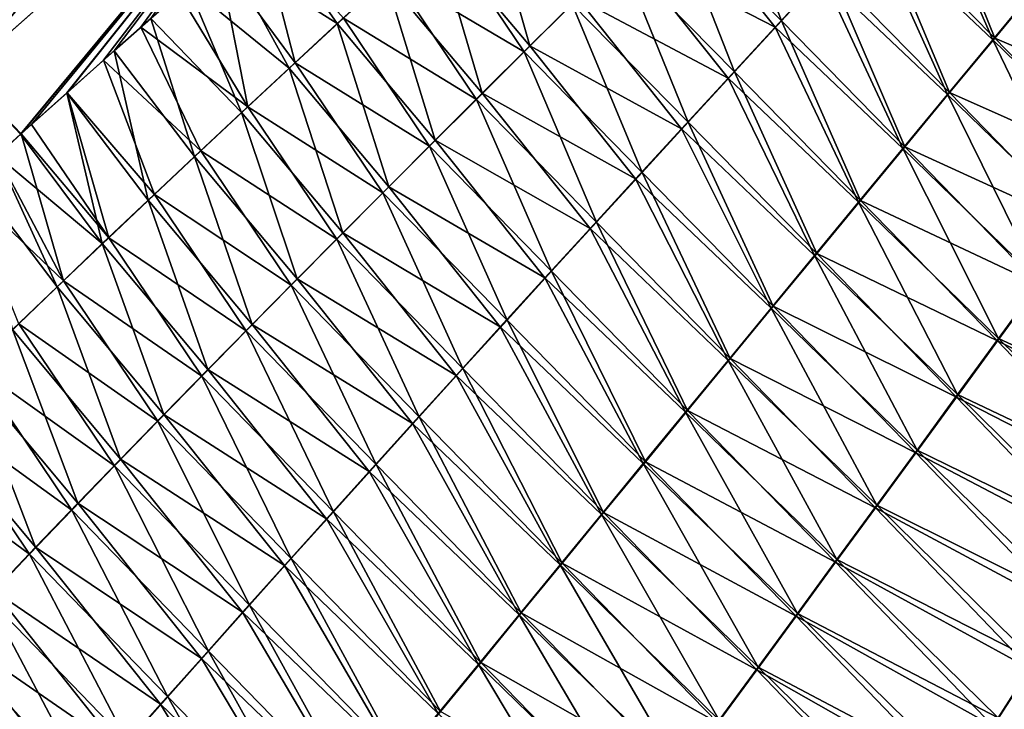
# Model space of a CAD drawing. Header units: metres. Extents: x -42 to 163, y -93 to 90.
# Tile 199 of 232: x 60.32 to 66.62, y 60.77 to 65.18. Entities that reach past the tile are written whole.
import ezdxf

# ---------------------------------------------------------------- set-up
doc = ezdxf.new("R2010")
doc.units = ezdxf.units.M
doc.layers.add('solid_500770_SW0001', color=7, linetype='CONTINUOUS')

msp = doc.modelspace()

# ---------------------------------------------------------------- linework, layer by layer
at = {"layer": 'solid_500770_SW0001'}
for points in [[(62.192677, 67.497421, 12.486049), (59.621815, 65.184319, 11.02286), (59.961578, 64.832214, 12.166682)], [(62.19392, 67.496239, -12.489489), (59.961376, 64.832527, -12.165329), (59.622269, 65.183914, -11.024454)], [(62.19392, 67.496239, -12.489489), (62.55035, 67.123695, -13.649969), (59.961376, 64.832527, -12.165329)], [(62.549484, 67.124443, 13.648809), (62.192677, 67.497421, 12.486049), (59.961578, 64.832214, 12.166682)], [(62.55035, 67.123695, -13.649969), (60.331623, 64.447189, -13.282804), (59.961376, 64.832527, -12.165329)], [(62.549484, 67.124443, 13.648809), (59.961578, 64.832214, 12.166682), (60.327614, 64.443863, 13.281191)], [(62.549484, 67.124443, 13.648809), (60.327614, 64.443863, 13.281191), (60.622967, 64.70797, 13.447609)], [(62.55035, 67.123695, -13.649969), (60.398277, 64.506973, -13.320202), (60.331623, 64.447189, -13.282804)], [(62.55035, 67.123695, -13.649969), (60.625027, 64.709564, -13.448038), (60.398277, 64.506973, -13.320202)], [(60.925667, 64.976837, 13.619482), (62.549484, 67.124443, 13.648809), (60.622967, 64.70797, 13.447609)], [(62.55035, 67.123695, -13.649969), (60.858143, 64.916603, -13.580447), (60.625027, 64.709564, -13.448038)], [(62.55035, 67.123695, -13.649969), (61.097305, 65.127876, -13.717087), (60.858143, 64.916603, -13.580447)], [(60.925667, 64.976837, 13.619482), (61.160782, 65.184433, 13.753845), (62.549484, 67.124443, 13.648809)], [(62.55035, 67.123695, -13.649969), (61.34272, 65.343552, -13.858046), (61.097305, 65.127876, -13.717087)], [(64.481003, 65.89138, -17.406668), (64.798866, 66.203323, -17.553555), (65.192108, 65.168602, -18.408192)], [(64.798866, 66.203323, -17.553555), (65.495132, 65.496658, -18.532398), (65.192108, 65.168602, -18.408192)], [(65.801239, 65.827431, -18.657675), (66.110451, 66.16095, -18.783939), (66.55584, 65.059029, -19.476336)], [(66.110451, 66.16095, -18.783939), (66.847366, 65.411018, -19.582695), (66.55584, 65.059029, -19.476336)], [(66.543686, 65.048225, 19.470877), (66.071938, 66.122581, 18.766993), (65.762199, 65.788483, 18.640442)], [(66.543686, 65.048225, 19.470877), (66.835403, 65.400368, 19.577341), (66.071938, 66.122581, 18.766993)], [(63.58374, 65.00856, 16.990633), (63.296318, 66.016853, 15.976502), (62.97797, 65.726387, 15.810624)], [(63.58374, 65.00856, 16.990633), (63.891178, 65.312904, 17.132511), (63.296318, 66.016853, 15.976502)], [(65.152054, 65.128555, 18.390438), (64.51606, 65.928543, 17.421322), (64.20195, 65.619553, 17.27611)], [(65.152054, 65.128555, 18.390438), (65.455574, 65.457153, 18.514898), (64.51606, 65.928543, 17.421322)], [(64.166504, 65.581841, -17.261312), (64.481003, 65.89138, -17.406668), (64.892151, 64.843239, -18.285131)], [(64.481003, 65.89138, -17.406668), (65.192108, 65.168602, -18.408192), (64.892151, 64.843239, -18.285131)], [(61.594822, 65.563942, -14.003593), (61.854057, 65.789352, -14.154002), (62.084293, 64.900917, -15.349977)], [(62.352062, 65.151237, 15.486007), (61.886669, 65.818275, 14.173537), (61.640602, 65.60463, 14.030434)], [(61.854057, 65.789352, -14.154002), (62.39151, 65.185265, -15.508333), (62.084293, 64.900917, -15.349977)], [(62.352062, 65.151237, 15.486007), (62.663216, 65.437866, 15.64708), (61.886669, 65.818275, 14.173537)], [(66.254799, 64.699112, 19.365128), (65.762199, 65.788483, 18.640442), (65.455574, 65.457153, 18.514898)], [(65.495132, 65.496658, -18.532398), (65.801239, 65.827431, -18.657675), (66.267136, 64.71006, -19.370687)], [(66.254799, 64.699112, 19.365128), (66.543686, 65.048225, 19.470877), (65.762199, 65.788483, 18.640442)], [(65.801239, 65.827431, -18.657675), (66.55584, 65.059029, -19.476336), (66.267136, 64.71006, -19.370687)], [(63.279636, 64.706474, 16.85058), (62.97797, 65.726387, 15.810624), (62.663216, 65.437866, 15.64708)], [(62.702312, 65.471443, -15.669267), (63.016697, 65.759499, -15.832642), (63.547569, 64.96978, -16.975616)], [(63.279636, 64.706474, 16.85058), (63.58374, 65.00856, 16.990633), (62.97797, 65.726387, 15.810624)], [(63.016697, 65.759499, -15.832642), (63.855362, 65.274658, -17.117594), (63.547569, 64.96978, -16.975616)], [(62.04451, 64.86644, 15.327539), (61.640602, 65.60463, 14.030434), (61.398815, 65.393501, 13.890627)], [(62.04451, 64.86644, 15.327539), (62.352062, 65.151237, 15.486007), (61.640602, 65.60463, 14.030434)], [(64.851616, 64.802658, 18.267139), (64.20195, 65.619553, 17.27611), (63.891178, 65.312904, 17.132511)], [(64.851616, 64.802658, 18.267139), (65.152054, 65.128555, 18.390438), (64.20195, 65.619553, 17.27611)], [(61.34272, 65.343552, -13.858046), (61.594822, 65.563942, -14.003593), (61.78067, 64.618347, -15.194322)], [(61.594822, 65.563942, -14.003593), (62.084293, 64.900917, -15.349977), (61.78067, 64.618347, -15.194322)], [(63.855362, 65.274658, -17.117594), (64.166504, 65.581841, -17.261312), (64.595253, 64.520531, -18.163292)], [(64.166504, 65.581841, -17.261312), (64.892151, 64.843239, -18.285131), (64.595253, 64.520531, -18.163292)], [(62.39151, 65.185265, -15.508333), (62.702312, 65.471443, -15.669267), (63.24313, 64.66716, -16.835487)], [(62.702312, 65.471443, -15.669267), (63.547569, 64.96978, -16.975616), (63.24313, 64.66716, -16.835487)], [(65.192108, 65.168602, -18.408192), (65.495132, 65.496658, -18.532398), (65.981232, 64.364098, -19.265806)], [(65.495132, 65.496658, -18.532398), (66.267136, 64.71006, -19.370687), (65.981232, 64.364098, -19.265806)], [(62.978867, 64.406593, 16.712456), (62.663216, 65.437866, 15.64708), (62.352062, 65.151237, 15.486007)], [(62.978867, 64.406593, 16.712456), (63.279636, 64.706474, 16.85058), (62.663216, 65.437866, 15.64708)], [(65.968712, 64.353012, 19.260149), (65.455574, 65.457153, 18.514898), (65.152054, 65.128555, 18.390438)], [(65.968712, 64.353012, 19.260149), (66.254799, 64.699112, 19.365128), (65.455574, 65.457153, 18.514898)], [(66.55584, 65.059029, -19.476336), (66.847366, 65.411018, -19.582695), (67.645233, 64.590576, -20.238592)], [(61.097305, 65.127876, -13.717087), (61.34272, 65.343552, -13.858046), (61.78067, 64.618347, -15.194322)], [(61.740574, 64.583427, 15.171799), (61.398815, 65.393501, 13.890627), (61.160782, 65.184433, 13.753845)], [(61.740574, 64.583427, 15.171799), (62.04451, 64.86644, 15.327539), (61.398815, 65.393501, 13.890627)], [(67.38121, 64.233932, 20.150232), (66.835403, 65.400368, 19.577341), (66.543686, 65.048225, 19.470877)], [(64.554253, 64.479424, 18.145082), (63.891178, 65.312904, 17.132511), (63.58374, 65.00856, 16.990633)], [(64.554253, 64.479424, 18.145082), (64.851616, 64.802658, 18.267139), (63.891178, 65.312904, 17.132511)], [(63.547569, 64.96978, -16.975616), (63.855362, 65.274658, -17.117594), (64.301399, 64.200447, -18.042753)], [(63.855362, 65.274658, -17.117594), (64.595253, 64.520531, -18.163292), (64.301399, 64.200447, -18.042753)], [(61.440269, 64.3022, 15.018855), (61.160782, 65.184433, 13.753845), (60.925667, 64.976837, 13.619482)], [(61.440269, 64.3022, 15.018855), (61.740574, 64.583427, 15.171799), (61.160782, 65.184433, 13.753845)], [(62.084293, 64.900917, -15.349977), (62.39151, 65.185265, -15.508333), (62.942036, 64.366753, -16.697311)], [(62.39151, 65.185265, -15.508333), (63.24313, 64.66716, -16.835487), (62.942036, 64.366753, -16.697311)], [(64.892151, 64.843239, -18.285131), (65.192108, 65.168602, -18.408192), (65.698082, 64.021133, -19.161747)], [(65.192108, 65.168602, -18.408192), (65.981232, 64.364098, -19.265806), (65.698082, 64.021133, -19.161747)], [(60.858143, 64.916603, -13.580447), (61.097305, 65.127876, -13.717087), (61.480656, 64.337555, -15.041444)], [(61.097305, 65.127876, -13.717087), (61.78067, 64.618347, -15.194322), (61.480656, 64.337555, -15.041444)], [(62.681419, 64.108864, 16.576366), (62.352062, 65.151237, 15.486007), (62.04451, 64.86644, 15.327539)], [(62.681419, 64.108864, 16.576366), (62.978867, 64.406593, 16.712456), (62.352062, 65.151237, 15.486007)], [(65.685394, 64.009911, 19.155996), (65.152054, 65.128555, 18.390438), (64.851616, 64.802658, 18.267139)], [(65.685394, 64.009911, 19.155996), (65.968712, 64.353012, 19.260149), (65.152054, 65.128555, 18.390438)], [(67.111992, 63.865475, 20.060497), (66.543686, 65.048225, 19.470877), (66.254799, 64.699112, 19.365128)], [(66.267136, 64.71006, -19.370687), (66.55584, 65.059029, -19.476336), (67.373383, 64.218567, -20.148352)], [(67.111992, 63.865475, 20.060497), (67.38121, 64.233932, 20.150232), (66.543686, 65.048225, 19.470877)], [(66.55584, 65.059029, -19.476336), (67.645233, 64.590576, -20.238592), (67.373383, 64.218567, -20.148352)], [(61.143616, 64.022766, 14.868773), (60.925667, 64.976837, 13.619482), (60.622967, 64.70797, 13.447609)], [(61.143616, 64.022766, 14.868773), (61.440269, 64.3022, 15.018855), (60.925667, 64.976837, 13.619482)], [(63.24313, 64.66716, -16.835487), (63.547569, 64.96978, -16.975616), (64.010567, 63.882957, -17.923594)], [(64.259941, 64.158829, 18.024342), (63.58374, 65.00856, 16.990633), (63.279636, 64.706474, 16.85058)], [(63.547569, 64.96978, -16.975616), (64.301399, 64.200447, -18.042753), (64.010567, 63.882957, -17.923594)], [(64.259941, 64.158829, 18.024342), (64.554253, 64.479424, 18.145082), (63.58374, 65.00856, 16.990633)], [(60.625027, 64.709564, -13.448038), (60.858143, 64.916603, -13.580447), (61.184277, 64.058548, -14.891404)], [(60.858143, 64.916603, -13.580447), (61.480656, 64.337555, -15.041444), (61.184277, 64.058548, -14.891404)], [(61.78067, 64.618347, -15.194322), (62.084293, 64.900917, -15.349977), (62.644287, 64.068504, -16.561192)], [(62.084293, 64.900917, -15.349977), (62.942036, 64.366753, -16.697311), (62.644287, 64.068504, -16.561192)], [(62.387306, 63.813263, 16.442402), (62.04451, 64.86644, 15.327539), (61.740574, 64.583427, 15.171799)], [(62.387306, 63.813263, 16.442402), (62.681419, 64.108864, 16.576366), (62.04451, 64.86644, 15.327539)], [(64.595253, 64.520531, -18.163292), (64.892151, 64.843239, -18.285131), (65.417671, 63.681156, -19.058565)], [(64.892151, 64.843239, -18.285131), (65.698082, 64.021133, -19.161747), (65.417671, 63.681156, -19.058565)], [(59.961376, 64.832527, -12.165329), (60.331623, 64.447189, -13.282804), (60.177589, 64.308647, -13.196694)], [(60.175602, 64.307228, 13.196069), (60.327614, 64.443863, 13.281191), (59.961578, 64.832214, 12.166682)], [(65.404808, 63.669796, 19.052725), (64.851616, 64.802658, 18.267139), (64.554253, 64.479424, 18.145082)], [(65.404808, 63.669796, 19.052725), (65.685394, 64.009911, 19.155996), (64.851616, 64.802658, 18.267139)], [(60.850632, 63.74514, 14.721614), (60.622967, 64.70797, 13.447609), (60.327614, 64.443863, 13.281191)], [(60.398277, 64.506973, -13.320202), (60.625027, 64.709564, -13.448038), (60.891544, 63.781334, -14.744267)], [(60.850632, 63.74514, 14.721614), (61.143616, 64.022766, 14.868773), (60.622967, 64.70797, 13.447609)], [(60.625027, 64.709564, -13.448038), (61.184277, 64.058548, -14.891404), (60.891544, 63.781334, -14.744267)], [(62.942036, 64.366753, -16.697311), (63.24313, 64.66716, -16.835487), (63.722748, 63.568024, -17.805887)], [(63.968674, 63.840832, 17.904999), (63.279636, 64.706474, 16.85058), (62.978867, 64.406593, 16.712456)], [(63.24313, 64.66716, -16.835487), (64.010567, 63.882957, -17.923594), (63.722748, 63.568024, -17.805887)], [(63.968674, 63.840832, 17.904999), (64.259941, 64.158829, 18.024342), (63.279636, 64.706474, 16.85058)], [(66.845261, 63.500332, 19.971275), (66.254799, 64.699112, 19.365128), (65.968712, 64.353012, 19.260149)], [(65.981232, 64.364098, -19.265806), (66.267136, 64.71006, -19.370687), (67.10408, 63.849869, -20.05859)], [(66.845261, 63.500332, 19.971275), (67.111992, 63.865475, 20.060497), (66.254799, 64.699112, 19.365128)], [(66.267136, 64.71006, -19.370687), (67.373383, 64.218567, -20.148352), (67.10408, 63.849869, -20.05859)], [(61.480656, 64.337555, -15.041444), (61.78067, 64.618347, -15.194322), (62.349892, 63.772396, -16.427219)], [(61.78067, 64.618347, -15.194322), (62.644287, 64.068504, -16.561192), (62.349892, 63.772396, -16.427219)], [(62.096542, 63.519791, 16.310619), (61.740574, 64.583427, 15.171799), (61.440269, 64.3022, 15.018855)], [(62.096542, 63.519791, 16.310619), (62.387306, 63.813263, 16.442402), (61.740574, 64.583427, 15.171799)], [(60.331623, 64.447189, -13.282804), (60.398277, 64.506973, -13.320202), (60.891544, 63.781334, -14.744267)], [(65.12693, 63.332657, 18.950388), (64.554253, 64.479424, 18.145082), (64.259941, 64.158829, 18.024342)], [(64.301399, 64.200447, -18.042753), (64.595253, 64.520531, -18.163292), (65.139969, 63.344143, -18.956316)], [(65.12693, 63.332657, 18.950388), (65.404808, 63.669796, 19.052725), (64.554253, 64.479424, 18.145082)], [(64.595253, 64.520531, -18.163292), (65.417671, 63.681156, -19.058565), (65.139969, 63.344143, -18.956316)], [(60.850632, 63.74514, 14.721614), (60.327614, 64.443863, 13.281191), (60.175602, 64.307228, 13.196069)], [(60.177589, 64.308647, -13.196694), (60.331623, 64.447189, -13.282804), (60.602486, 63.505924, -14.600094)], [(60.331623, 64.447189, -13.282804), (60.891544, 63.781334, -14.744267), (60.602486, 63.505924, -14.600094)], [(63.680431, 63.525406, 17.787127), (62.978867, 64.406593, 16.712456), (62.681419, 64.108864, 16.576366)], [(63.680431, 63.525406, 17.787127), (63.968674, 63.840832, 17.904999), (62.978867, 64.406593, 16.712456)], [(61.184277, 64.058548, -14.891404), (61.480656, 64.337555, -15.041444), (62.058861, 63.478424, -16.295446)], [(61.480656, 64.337555, -15.041444), (62.349892, 63.772396, -16.427219), (62.058861, 63.478424, -16.295446)], [(62.644287, 64.068504, -16.561192), (62.942036, 64.366753, -16.697311), (63.437927, 63.255623, -17.689713)], [(62.942036, 64.366753, -16.697311), (63.722748, 63.568024, -17.805887), (63.437927, 63.255623, -17.689713)], [(66.580963, 63.138515, 19.882608), (65.968712, 64.353012, 19.260149), (65.685394, 64.009911, 19.155996)], [(65.698082, 64.021133, -19.161747), (65.981232, 64.364098, -19.265806), (66.837257, 63.484501, -19.969345)], [(66.580963, 63.138515, 19.882608), (66.845261, 63.500332, 19.971275), (65.968712, 64.353012, 19.260149)], [(65.981232, 64.364098, -19.265806), (67.10408, 63.849869, -20.05859), (66.837257, 63.484501, -19.969345)], [(59.962597, 64.114388, -13.077223), (60.177589, 64.308647, -13.196694), (60.602486, 63.505924, -14.600094)], [(60.561344, 63.469326, 14.577443), (60.175602, 64.307228, 13.196069), (60.026146, 64.172401, 13.112759)], [(60.561344, 63.469326, 14.577443), (60.850632, 63.74514, 14.721614), (60.175602, 64.307228, 13.196069)], [(61.809147, 63.228455, 16.181067), (61.440269, 64.3022, 15.018855), (61.143616, 64.022766, 14.868773)], [(61.809147, 63.228455, 16.181067), (62.096542, 63.519791, 16.310619), (61.440269, 64.3022, 15.018855)], [(60.275768, 63.195335, 14.436322), (60.561344, 63.469326, 14.577443), (60.026146, 64.172401, 13.112759)], [(64.85173, 62.998478, 18.849041), (64.259941, 64.158829, 18.024342), (63.968674, 63.840832, 17.904999)], [(64.010567, 63.882957, -17.923594), (64.301399, 64.200447, -18.042753), (64.864929, 63.01009, -18.855051)], [(64.85173, 62.998478, 18.849041), (65.12693, 63.332657, 18.950388), (64.259941, 64.158829, 18.024342)], [(64.301399, 64.200447, -18.042753), (65.139969, 63.344143, -18.956316), (64.864929, 63.01009, -18.855051)], [(59.962597, 64.114388, -13.077223), (60.602486, 63.505924, -14.600094), (60.317123, 63.232327, -14.458948)], [(63.395203, 63.212521, 17.670809), (62.681419, 64.108864, 16.576366), (62.387306, 63.813263, 16.442402)], [(63.395203, 63.212521, 17.670809), (63.680431, 63.525406, 17.787127), (62.681419, 64.108864, 16.576366)], [(61.525146, 62.939274, 16.053787), (61.143616, 64.022766, 14.868773), (60.850632, 63.74514, 14.721614)], [(60.891544, 63.781334, -14.744267), (61.184277, 64.058548, -14.891404), (61.771225, 63.1866, -16.16592)], [(61.525146, 62.939274, 16.053787), (61.809147, 63.228455, 16.181067), (61.143616, 64.022766, 14.868773)], [(61.184277, 64.058548, -14.891404), (62.058861, 63.478424, -16.295446), (61.771225, 63.1866, -16.16592)], [(62.349892, 63.772396, -16.427219), (62.644287, 64.068504, -16.561192), (63.156094, 62.945728, -17.57514)], [(62.644287, 64.068504, -16.561192), (63.437927, 63.255623, -17.689713), (63.156094, 62.945728, -17.57514)], [(65.417671, 63.681156, -19.058565), (65.698082, 64.021133, -19.161747), (66.572876, 63.122459, -19.880655)], [(65.698082, 64.021133, -19.161747), (66.837257, 63.484501, -19.969345), (66.572876, 63.122459, -19.880655)], [(66.319046, 62.780029, 19.794531), (65.685394, 64.009911, 19.155996), (65.404808, 63.669796, 19.052725)], [(66.319046, 62.780029, 19.794531), (66.580963, 63.138515, 19.882608), (65.685394, 64.009911, 19.155996)], [(64.579163, 62.667244, 18.748739), (63.968674, 63.840832, 17.904999), (63.680431, 63.525406, 17.787127)], [(63.722748, 63.568024, -17.805887), (64.010567, 63.882957, -17.923594), (64.592529, 62.678974, -18.754829)], [(64.579163, 62.667244, 18.748739), (64.85173, 62.998478, 18.849041), (63.968674, 63.840832, 17.904999)], [(64.010567, 63.882957, -17.923594), (64.864929, 63.01009, -18.855051), (64.592529, 62.678974, -18.754829)], [(60.602486, 63.505924, -14.600094), (60.891544, 63.781334, -14.744267), (61.487, 62.896942, -16.038689)], [(60.891544, 63.781334, -14.744267), (61.771225, 63.1866, -16.16592), (61.487, 62.896942, -16.038689)], [(62.058861, 63.478424, -16.295446), (62.349892, 63.772396, -16.427219), (62.877266, 62.638348, -17.462206)], [(63.11298, 62.902157, 17.556105), (62.387306, 63.813263, 16.442402), (62.096542, 63.519791, 16.310619)], [(62.349892, 63.772396, -16.427219), (63.156094, 62.945728, -17.57514), (62.877266, 62.638348, -17.462206)], [(63.11298, 62.902157, 17.556105), (63.395203, 63.212521, 17.670809), (62.387306, 63.813263, 16.442402)], [(61.244564, 62.652256, 15.928834), (60.850632, 63.74514, 14.721614), (60.561344, 63.469326, 14.577443)], [(61.244564, 62.652256, 15.928834), (61.525146, 62.939274, 16.053787), (60.850632, 63.74514, 14.721614)], [(66.059464, 62.424885, 19.707085), (65.404808, 63.669796, 19.052725), (65.12693, 63.332657, 18.950388)], [(65.139969, 63.344143, -18.956316), (65.417671, 63.681156, -19.058565), (66.310883, 62.76376, -19.792559)], [(66.059464, 62.424885, 19.707085), (66.319046, 62.780029, 19.794531), (65.404808, 63.669796, 19.052725)], [(65.417671, 63.681156, -19.058565), (66.572876, 63.122459, -19.880655), (66.310883, 62.76376, -19.792559)], [(62.833782, 62.59433, 17.443054), (62.096542, 63.519791, 16.310619), (61.809147, 63.228455, 16.181067)], [(62.833782, 62.59433, 17.443054), (63.11298, 62.902157, 17.556105), (62.096542, 63.519791, 16.310619)], [(64.309219, 62.338947, 18.649536), (63.680431, 63.525406, 17.787127), (63.395203, 63.212521, 17.670809)], [(63.437927, 63.255623, -17.689713), (63.722748, 63.568024, -17.805887), (64.322739, 62.350788, -18.655701)], [(64.309219, 62.338947, 18.649536), (64.579163, 62.667244, 18.748739), (63.680431, 63.525406, 17.787127)], [(63.722748, 63.568024, -17.805887), (64.592529, 62.678974, -18.754829), (64.322739, 62.350788, -18.655701)], [(60.967415, 62.367413, 15.806251), (60.561344, 63.469326, 14.577443), (60.275768, 63.195335, 14.436322)], [(60.317123, 63.232327, -14.458948), (60.602486, 63.505924, -14.600094), (61.206215, 62.609463, -15.913801)], [(60.967415, 62.367413, 15.806251), (61.244564, 62.652256, 15.928834), (60.561344, 63.469326, 14.577443)], [(60.602486, 63.505924, -14.600094), (61.487, 62.896942, -16.038689), (61.206215, 62.609463, -15.913801)], [(61.771225, 63.1866, -16.16592), (62.058861, 63.478424, -16.295446), (62.601467, 62.333508, -17.350945)], [(62.058861, 63.478424, -16.295446), (62.877266, 62.638348, -17.462206), (62.601467, 62.333508, -17.350945)], [(66.572876, 63.122459, -19.880655), (66.837257, 63.484501, -19.969345), (67.747597, 62.533554, -20.509668)], [(67.776207, 62.584217, 20.51832), (66.845261, 63.500332, 19.971275), (66.580963, 63.138515, 19.882608)], [(65.80217, 62.073086, 19.620306), (65.12693, 63.332657, 18.950388), (64.85173, 62.998478, 18.849041)], [(64.864929, 63.01009, -18.855051), (65.139969, 63.344143, -18.956316), (66.051216, 62.408405, -19.705095)], [(65.80217, 62.073086, 19.620306), (66.059464, 62.424885, 19.707085), (65.12693, 63.332657, 18.950388)], [(65.139969, 63.344143, -18.956316), (66.310883, 62.76376, -19.792559), (66.051216, 62.408405, -19.705095)], [(60.035473, 62.960548, -14.320893), (60.317123, 63.232327, -14.458948), (60.928886, 62.324169, -15.791305)], [(60.317123, 63.232327, -14.458948), (61.206215, 62.609463, -15.913801), (60.928886, 62.324169, -15.791305)], [(62.557629, 62.289051, 17.331692), (61.809147, 63.228455, 16.181067), (61.525146, 62.939274, 16.053787)], [(62.557629, 62.289051, 17.331692), (62.833782, 62.59433, 17.443054), (61.809147, 63.228455, 16.181067)], [(64.041855, 62.013577, 18.551483), (63.395203, 63.212521, 17.670809), (63.11298, 62.902157, 17.556105)], [(63.156094, 62.945728, -17.57514), (63.437927, 63.255623, -17.689713), (64.055534, 62.025528, -18.55772)], [(64.041855, 62.013577, 18.551483), (64.309219, 62.338947, 18.649536), (63.395203, 63.212521, 17.670809)], [(63.437927, 63.255623, -17.689713), (64.322739, 62.350788, -18.655701), (64.055534, 62.025528, -18.55772)], [(60.693726, 62.084755, 15.686088), (60.275768, 63.195335, 14.436322), (59.993931, 62.92318, 14.298315)], [(60.693726, 62.084755, 15.686088), (60.967415, 62.367413, 15.806251), (60.275768, 63.195335, 14.436322)], [(61.487, 62.896942, -16.038689), (61.771225, 63.1866, -16.16592), (62.328709, 62.031216, -17.241394)], [(61.771225, 63.1866, -16.16592), (62.601467, 62.333508, -17.350945), (62.328709, 62.031216, -17.241394)], [(67.532547, 62.202564, 20.441225), (66.580963, 63.138515, 19.882608), (66.319046, 62.780029, 19.794531)], [(67.532547, 62.202564, 20.441225), (67.776207, 62.584217, 20.51832), (66.580963, 63.138515, 19.882608)], [(66.310883, 62.76376, -19.792559), (66.572876, 63.122459, -19.880655), (67.503563, 62.151245, -20.432423)], [(66.572876, 63.122459, -19.880655), (67.747597, 62.533554, -20.509668), (67.503563, 62.151245, -20.432423)], [(59.757553, 62.690601, -14.185991), (60.035473, 62.960548, -14.320893), (60.655037, 62.041073, -15.671247)], [(60.035473, 62.960548, -14.320893), (60.928886, 62.324169, -15.791305), (60.655037, 62.041073, -15.671247)], [(65.547096, 61.72464, 19.534233), (64.85173, 62.998478, 18.849041), (64.579163, 62.667244, 18.748739)], [(64.592529, 62.678974, -18.754829), (64.864929, 63.01009, -18.855051), (65.793839, 62.0564, -19.618303)], [(65.547096, 61.72464, 19.534233), (65.80217, 62.073086, 19.620306), (64.85173, 62.998478, 18.849041)], [(64.864929, 63.01009, -18.855051), (66.051216, 62.408405, -19.705095), (65.793839, 62.0564, -19.618303)], [(60.423515, 61.804298, 15.568391), (59.993931, 62.92318, 14.298315), (59.715847, 62.652866, 14.163485)], [(60.423515, 61.804298, 15.568391), (60.693726, 62.084755, 15.686088), (59.993931, 62.92318, 14.298315)], [(61.206215, 62.609463, -15.913801), (61.487, 62.896942, -16.038689), (62.059017, 61.731491, -17.133585)], [(62.284542, 61.986343, 17.222054), (61.525146, 62.939274, 16.053787), (61.244564, 62.652256, 15.928834)], [(61.487, 62.896942, -16.038689), (62.328709, 62.031216, -17.241394), (62.059017, 61.731491, -17.133585)], [(62.284542, 61.986343, 17.222054), (62.557629, 62.289051, 17.331692), (61.525146, 62.939274, 16.053787)], [(63.777096, 61.691151, 18.454605), (63.11298, 62.902157, 17.556105), (62.833782, 62.59433, 17.443054)], [(62.877266, 62.638348, -17.462206), (63.156094, 62.945728, -17.57514), (63.790924, 61.703205, -18.460911)], [(63.777096, 61.691151, 18.454605), (64.041855, 62.013577, 18.551483), (63.11298, 62.902157, 17.556105)], [(63.156094, 62.945728, -17.57514), (64.055534, 62.025528, -18.55772), (63.790924, 61.703205, -18.460911)], [(66.051216, 62.408405, -19.705095), (66.310883, 62.76376, -19.792559), (67.261528, 61.772663, -20.355551)], [(67.290894, 61.824619, 20.364496), (66.319046, 62.780029, 19.794531), (66.059464, 62.424885, 19.707085)], [(66.310883, 62.76376, -19.792559), (67.503563, 62.151245, -20.432423), (67.261528, 61.772663, -20.355551)], [(67.290894, 61.824619, 20.364496), (67.532547, 62.202564, 20.441225), (66.319046, 62.780029, 19.794531)], [(59.483395, 62.422493, -14.054305), (59.757553, 62.690601, -14.185991), (60.384689, 61.760189, -15.553678)], [(60.156811, 61.526051, 15.453208), (60.423515, 61.804298, 15.568391), (59.715847, 62.652866, 14.163485)], [(59.757553, 62.690601, -14.185991), (60.655037, 62.041073, -15.671247), (60.384689, 61.760189, -15.553678)], [(62.014538, 61.686222, 17.114172), (61.244564, 62.652256, 15.928834), (60.967415, 62.367413, 15.806251)], [(62.014538, 61.686222, 17.114172), (62.284542, 61.986343, 17.222054), (61.244564, 62.652256, 15.928834)], [(62.601467, 62.333508, -17.350945), (62.877266, 62.638348, -17.462206), (63.528923, 61.383846, -18.365299)], [(62.877266, 62.638348, -17.462206), (63.790924, 61.703205, -18.460911), (63.528923, 61.383846, -18.365299)], [(65.294205, 61.379551, 19.448904), (64.579163, 62.667244, 18.748739), (64.309219, 62.338947, 18.649536)], [(64.322739, 62.350788, -18.655701), (64.592529, 62.678974, -18.754829), (65.538689, 61.707756, -19.532219)], [(65.294205, 61.379551, 19.448904), (65.547096, 61.72464, 19.534233), (64.579163, 62.667244, 18.748739)], [(64.592529, 62.678974, -18.754829), (65.793839, 62.0564, -19.618303), (65.538689, 61.707756, -19.532219)], [(60.928886, 62.324169, -15.791305), (61.206215, 62.609463, -15.913801), (61.792408, 61.434353, -17.027555)], [(61.206215, 62.609463, -15.913801), (62.059017, 61.731491, -17.133585), (61.792408, 61.434353, -17.027555)], [(63.51495, 61.371696, 18.358927), (62.833782, 62.59433, 17.443054), (62.557629, 62.289051, 17.331692)], [(63.51495, 61.371696, 18.358927), (63.777096, 61.691151, 18.454605), (62.833782, 62.59433, 17.443054)], [(59.483395, 62.422493, -14.054305), (60.384689, 61.760189, -15.553678), (60.117867, 61.481525, -15.438643)], [(65.793839, 62.0564, -19.618303), (66.051216, 62.408405, -19.705095), (67.021431, 61.397842, -20.279078)], [(67.051178, 61.450405, 20.288164), (66.059464, 62.424885, 19.707085), (65.80217, 62.073086, 19.620306)], [(66.051216, 62.408405, -19.705095), (67.261528, 61.772663, -20.355551), (67.021431, 61.397842, -20.279078)], [(67.051178, 61.450405, 20.288164), (67.290894, 61.824619, 20.364496), (66.059464, 62.424885, 19.707085)], [(60.655037, 62.041073, -15.671247), (60.928886, 62.324169, -15.791305), (61.5289, 61.139816, -16.923336)], [(61.747639, 61.388706, 17.008083), (60.967415, 62.367413, 15.806251), (60.693726, 62.084755, 15.686088)], [(60.928886, 62.324169, -15.791305), (61.792408, 61.434353, -17.027555), (61.5289, 61.139816, -16.923336)], [(61.747639, 61.388706, 17.008083), (62.014538, 61.686222, 17.114172), (60.967415, 62.367413, 15.806251)], [(62.328709, 62.031216, -17.241394), (62.601467, 62.333508, -17.350945), (63.269547, 61.067474, -18.27091)], [(62.601467, 62.333508, -17.350945), (63.528923, 61.383846, -18.365299), (63.269547, 61.067474, -18.27091)], [(65.043442, 61.037834, 19.364353), (64.309219, 62.338947, 18.649536), (64.041855, 62.013577, 18.551483)], [(64.055534, 62.025528, -18.55772), (64.322739, 62.350788, -18.655701), (65.285721, 61.362476, -19.446882)], [(65.043442, 61.037834, 19.364353), (65.294205, 61.379551, 19.448904), (64.309219, 62.338947, 18.649536)], [(64.322739, 62.350788, -18.655701), (65.538689, 61.707756, -19.532219), (65.285721, 61.362476, -19.446882)], [(63.255428, 61.055237, 18.264473), (62.557629, 62.289051, 17.331692), (62.284542, 61.986343, 17.222054)], [(63.255428, 61.055237, 18.264473), (63.51495, 61.371696, 18.358927), (62.557629, 62.289051, 17.331692)], [(61.48386, 61.093807, 16.903822), (60.693726, 62.084755, 15.686088), (60.423515, 61.804298, 15.568391)], [(61.48386, 61.093807, 16.903822), (61.747639, 61.388706, 17.008083), (60.693726, 62.084755, 15.686088)], [(66.813309, 61.079952, 20.212254), (65.80217, 62.073086, 19.620306), (65.547096, 61.72464, 19.534233)], [(66.813309, 61.079952, 20.212254), (67.051178, 61.450405, 20.288164), (65.80217, 62.073086, 19.620306)], [(60.384689, 61.760189, -15.553678), (60.655037, 62.041073, -15.671247), (61.26852, 60.847897, -16.820965)], [(60.655037, 62.041073, -15.671247), (61.5289, 61.139816, -16.923336), (61.26852, 60.847897, -16.820965)], [(62.059017, 61.731491, -17.133585), (62.328709, 62.031216, -17.241394), (63.012806, 60.754116, -18.177767)], [(62.328709, 62.031216, -17.241394), (63.269547, 61.067474, -18.27091), (63.012806, 60.754116, -18.177767)], [(64.794823, 60.69952, 19.280602), (64.041855, 62.013577, 18.551483), (63.777096, 61.691151, 18.454605)], [(63.790924, 61.703205, -18.460911), (64.055534, 62.025528, -18.55772), (65.034889, 61.020573, -19.362326)], [(64.794823, 60.69952, 19.280602), (65.043442, 61.037834, 19.364353), (64.041855, 62.013577, 18.551483)], [(64.055534, 62.025528, -18.55772), (65.285721, 61.362476, -19.446882), (65.034889, 61.020573, -19.362326)], [(65.538689, 61.707756, -19.532219), (65.793839, 62.0564, -19.618303), (66.783195, 61.02681, -20.203035)], [(65.793839, 62.0564, -19.618303), (67.021431, 61.397842, -20.279078), (66.783195, 61.02681, -20.203035)], [(62.998547, 60.741798, 18.171268), (62.284542, 61.986343, 17.222054), (62.014538, 61.686222, 17.114172)], [(62.998547, 60.741798, 18.171268), (63.255428, 61.055237, 18.264473), (62.284542, 61.986343, 17.222054)], [(60.117867, 61.481525, -15.438643), (60.384689, 61.760189, -15.553678), (61.01128, 60.558613, -16.720474)], [(61.223228, 60.801544, 16.801424), (60.423515, 61.804298, 15.568391), (60.156811, 61.526051, 15.453208)], [(60.384689, 61.760189, -15.553678), (61.26852, 60.847897, -16.820965), (61.01128, 60.558613, -16.720474)], [(61.223228, 60.801544, 16.801424), (61.48386, 61.093807, 16.903822), (60.423515, 61.804298, 15.568391)], [(61.792408, 61.434353, -17.027555), (62.059017, 61.731491, -17.133585), (62.758713, 60.44379, -18.085894)], [(62.059017, 61.731491, -17.133585), (63.012806, 60.754116, -18.177767), (62.758713, 60.44379, -18.085894)], [(64.548347, 60.364632, 19.197666), (63.777096, 61.691151, 18.454605), (63.51495, 61.371696, 18.358927)], [(63.528923, 61.383846, -18.365299), (63.790924, 61.703205, -18.460911), (64.786201, 60.682076, -19.278572)], [(64.548347, 60.364632, 19.197666), (64.794823, 60.69952, 19.280602), (63.777096, 61.691151, 18.454605)], [(63.790924, 61.703205, -18.460911), (65.034889, 61.020573, -19.362326), (64.786201, 60.682076, -19.278572)], [(65.285721, 61.362476, -19.446882), (65.538689, 61.707756, -19.532219), (66.546738, 60.659588, -20.127451)], [(66.577232, 60.713287, 20.136793), (65.547096, 61.72464, 19.534233), (65.294205, 61.379551, 19.448904)], [(65.538689, 61.707756, -19.532219), (66.783195, 61.02681, -20.203035), (66.546738, 60.659588, -20.127451)], [(66.577232, 60.713287, 20.136793), (66.813309, 61.079952, 20.212254), (65.547096, 61.72464, 19.534233)], [(62.744324, 60.431396, 18.079336), (62.014538, 61.686222, 17.114172), (61.747639, 61.388706, 17.008083)], [(62.744324, 60.431396, 18.079336), (62.998547, 60.741798, 18.171268), (62.014538, 61.686222, 17.114172)], [(60.965759, 60.511936, 16.700922), (60.156811, 61.526051, 15.453208), (59.893627, 61.250031, 15.340587)], [(60.965759, 60.511936, 16.700922), (61.223228, 60.801544, 16.801424), (60.156811, 61.526051, 15.453208)], [(59.854591, 61.205101, -15.326189), (60.117867, 61.481525, -15.438643), (60.757202, 60.27198, -16.621899)], [(60.117867, 61.481525, -15.438643), (61.01128, 60.558613, -16.720474), (60.757202, 60.27198, -16.621899)], [(62.492771, 60.124062, 17.988703), (61.747639, 61.388706, 17.008083), (61.48386, 61.093807, 16.903822)], [(61.5289, 61.139816, -16.923336), (61.792408, 61.434353, -17.027555), (62.50729, 60.13652, -17.995316)], [(62.492771, 60.124062, 17.988703), (62.744324, 60.431396, 18.079336), (61.747639, 61.388706, 17.008083)], [(61.792408, 61.434353, -17.027555), (62.758713, 60.44379, -18.085894), (62.50729, 60.13652, -17.995316)], [(63.269547, 61.067474, -18.27091), (63.528923, 61.383846, -18.365299), (64.539658, 60.347015, -19.195637)], [(63.528923, 61.383846, -18.365299), (64.786201, 60.682076, -19.278572), (64.539658, 60.347015, -19.195637)], [(66.342857, 60.350441, 20.061811), (65.294205, 61.379551, 19.448904), (65.043442, 61.037834, 19.364353)], [(66.342857, 60.350441, 20.061811), (66.577232, 60.713287, 20.136793), (65.294205, 61.379551, 19.448904)], [(64.304016, 60.033207, 19.115564), (63.51495, 61.371696, 18.358927), (63.255428, 61.055237, 18.264473)], [(64.304016, 60.033207, 19.115564), (64.548347, 60.364632, 19.197666), (63.51495, 61.371696, 18.358927)], [(65.034889, 61.020573, -19.362326), (65.285721, 61.362476, -19.446882), (66.311989, 60.296211, -20.052351)], [(65.285721, 61.362476, -19.446882), (66.546738, 60.659588, -20.127451), (66.311989, 60.296211, -20.052351)], [(60.711472, 60.224998, 16.60235), (59.893627, 61.250031, 15.340587), (59.633987, 60.976257, 15.230543)], [(60.711472, 60.224998, 16.60235), (60.965759, 60.511936, 16.700922), (59.893627, 61.250031, 15.340587)], [(59.594875, 60.930946, -15.216325), (59.854591, 61.205101, -15.326189), (60.506306, 59.988029, -16.525251)], [(59.854591, 61.205101, -15.326189), (60.757202, 60.27198, -16.621899), (60.506306, 59.988029, -16.525251)], [(61.26852, 60.847897, -16.820965), (61.5289, 61.139816, -16.923336), (62.258541, 59.832333, -17.906055)], [(61.5289, 61.139816, -16.923336), (62.50729, 60.13652, -17.995316), (62.258541, 59.832333, -17.906055)], [(62.2439, 59.819813, 17.899391), (61.48386, 61.093807, 16.903822), (61.223228, 60.801544, 16.801424)], [(62.2439, 59.819813, 17.899391), (62.492771, 60.124062, 17.988703), (61.48386, 61.093807, 16.903822)], [(63.012806, 60.754116, -18.177767), (63.269547, 61.067474, -18.27091), (64.295273, 60.015427, -19.113539)], [(63.269547, 61.067474, -18.27091), (64.539658, 60.347015, -19.195637), (64.295273, 60.015427, -19.113539)], [(67.875916, 60.034378, 20.618486), (66.813309, 61.079952, 20.212254), (66.577232, 60.713287, 20.136793)], [(64.061836, 59.705276, 19.034315), (63.255428, 61.055237, 18.264473), (62.998547, 60.741798, 18.171268)], [(64.061836, 59.705276, 19.034315), (64.304016, 60.033207, 19.115564), (63.255428, 61.055237, 18.264473)], [(64.786201, 60.682076, -19.278572), (65.034889, 61.020573, -19.362326), (66.078888, 59.93671, -19.977762)], [(66.11013, 59.991447, 19.987337), (65.043442, 61.037834, 19.364353), (64.794823, 60.69952, 19.280602)], [(65.034889, 61.020573, -19.362326), (66.311989, 60.296211, -20.052351), (66.078888, 59.93671, -19.977762)], [(66.11013, 59.991447, 19.987337), (66.342857, 60.350441, 20.061811), (65.043442, 61.037834, 19.364353)], [(66.546738, 60.659588, -20.127451), (66.783195, 61.02681, -20.203035), (67.690071, 59.694958, -20.559315)], [(60.460388, 59.940769, 16.505714), (59.633987, 60.976257, 15.230543), (59.377903, 60.704788, 15.123057)], [(60.460388, 59.940769, 16.505714), (60.711472, 60.224998, 16.60235), (59.633987, 60.976257, 15.230543)], [(59.594875, 60.930946, -15.216325), (60.506306, 59.988029, -16.525251), (60.258614, 59.706802, -16.430521)], [(61.01128, 60.558613, -16.720474), (61.26852, 60.847897, -16.820965), (62.012489, 59.53125, -17.81814)], [(61.26852, 60.847897, -16.820965), (62.258541, 59.832333, -17.906055), (62.012489, 59.53125, -17.81814)], [(61.99773, 59.518677, 17.811424), (61.223228, 60.801544, 16.801424), (60.965759, 60.511936, 16.700922)], [(61.99773, 59.518677, 17.811424), (62.2439, 59.819813, 17.899391), (61.223228, 60.801544, 16.801424)]]:
    msp.add_3dface(points, dxfattribs=at)

doc.saveas('drawing.dxf')
